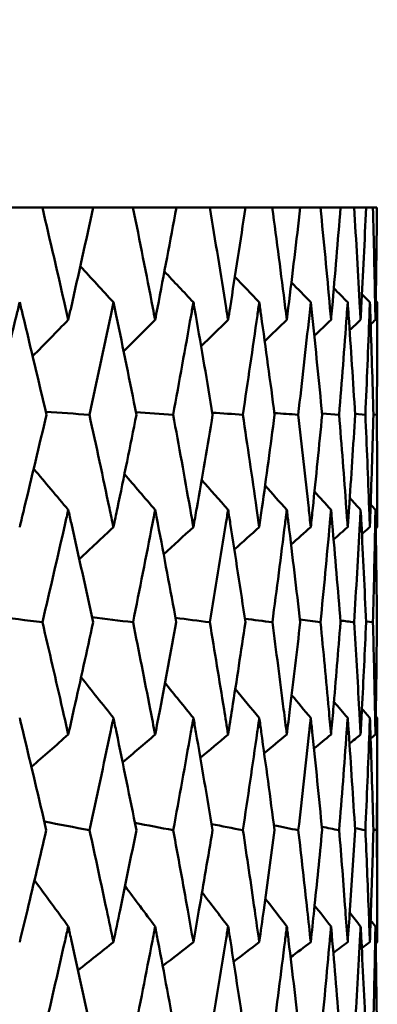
# Model space of a CAD drawing. Header units: millimetres. Extents: x 61 to 1929, y 482 to 2664.
# Tile 146 of 219: x 1034.67 to 1036.57, y 566.02 to 571.26. Entities that reach past the tile are written whole.
import ezdxf

# ---------------------------------------------------------------- set-up
doc = ezdxf.new("R2010")
doc.units = ezdxf.units.MM
doc.header["$LTSCALE"] = 10
doc.layers.add('Widoczne (ISO)', color=7, linetype='Continuous', lineweight=50)

msp = doc.modelspace()

# ---------------------------------------------------------------- linework, layer by layer
at = {"layer": 'Widoczne (ISO)'}
for p, q in [((1034.5465, 570.2569), (1034.7913, 570.2569)), ((1035.062, 570.2569), (1034.7913, 570.2569)), ((1035.062, 570.2569), (1035.2737, 570.2569)), ((1035.5046, 570.2569), (1035.2737, 570.2569)), ((1035.5046, 570.2569), (1035.6822, 570.2569)), ((1035.8724, 570.2569), (1035.6822, 570.2569)), ((1035.8724, 570.2569), (1036.0154, 570.2569)), ((1036.1641, 570.2569), (1036.0154, 570.2569)), ((1036.1641, 570.2569), (1036.2718, 570.2569)), ((1036.3784, 570.2569), (1036.2718, 570.2569)), ((1036.3784, 570.2569), (1036.4505, 570.2569)), ((1036.5146, 570.2569), (1036.4505, 570.2569)), ((1036.5146, 570.2569), (1036.5508, 570.2569)), ((1036.5722, 570.2569), (1036.5508, 570.2569)), ((1036.2803, 569.1604), (1036.371, 569.1543)), ((1036.4561, 569.1581), (1036.5105, 569.1543)), ((1036.5532, 569.1556), (1036.5713, 569.1543)), ((1036.5143, 568.0543), (1036.5508, 568.0491)), ((1036.5742, 566.3468), (1036.5742, 567.5403)), ((1036.5531, 566.9463), (1036.5714, 566.9423))]:
    msp.add_line(p, q, dxfattribs=at)
msp.add_circle((1016.5742, 532.2569), 50, dxfattribs=at)
for points, knots in [([(1034.7913, 570.2569), (1034.8331, 570.0793), (1034.8743, 569.9016), (1034.9195, 569.7024), (1034.9244, 569.6808), (1034.9293, 569.6593)], [0, 0, 0, 0, 0.06135239, 0.06135239, 0.06879633, 0.06879633, 0.06879633, 0.06879633]), ([(1034.9293, 569.6593), (1034.9342, 569.6808), (1034.9391, 569.7024), (1034.984, 569.9016), (1035.0233, 570.0793), (1035.062, 570.2569)], [0.05393723, 0.05393723, 0.05393723, 0.05393723, 0.06137399, 0.06137399, 0.12273355, 0.12273355, 0.12273355, 0.12273355]), ([(1035.2737, 570.2569), (1035.3096, 570.0793), (1035.3448, 569.9016), (1035.3835, 569.7024), (1035.3877, 569.6808), (1035.3918, 569.6593)], [0, 0, 0, 0, 0.06135239, 0.06135239, 0.06879633, 0.06879633, 0.06879633, 0.06879633]), ([(1035.3918, 569.6593), (1035.396, 569.6808), (1035.4001, 569.7024), (1035.4384, 569.9016), (1035.4718, 570.0793), (1035.5046, 570.2569)], [0.05393723, 0.05393723, 0.05393723, 0.05393723, 0.06137399, 0.06137399, 0.12273355, 0.12273355, 0.12273355, 0.12273355]), ([(1035.6822, 570.2569), (1035.7122, 570.0793), (1035.7413, 569.9016), (1035.7732, 569.7024), (1035.7767, 569.6808), (1035.7801, 569.6593)], [0, 0, 0, 0, 0.06135239, 0.06135239, 0.06879633, 0.06879633, 0.06879633, 0.06879633]), ([(1035.7801, 569.6593), (1035.7835, 569.6808), (1035.7869, 569.7024), (1035.8184, 569.9016), (1035.8458, 570.0793), (1035.8724, 570.2569)], [0.05393723, 0.05393723, 0.05393723, 0.05393723, 0.06137399, 0.06137399, 0.12273355, 0.12273355, 0.12273355, 0.12273355]), ([(1036.0154, 570.2569), (1036.0392, 570.0793), (1036.0622, 569.9016), (1036.0872, 569.7024), (1036.0899, 569.6808), (1036.0926, 569.6593)], [0, 0, 0, 0, 0.06135239, 0.06135239, 0.06879633, 0.06879633, 0.06879633, 0.06879633]), ([(1036.0926, 569.6593), (1036.0952, 569.6808), (1036.0979, 569.7024), (1036.1225, 569.9016), (1036.1436, 570.0793), (1036.1641, 570.2569)], [0.05393723, 0.05393723, 0.05393723, 0.05393723, 0.06137399, 0.06137399, 0.12273355, 0.12273355, 0.12273355, 0.12273355]), ([(1036.2718, 570.2569), (1036.2894, 570.0793), (1036.3062, 569.9016), (1036.3241, 569.7024), (1036.3261, 569.6808), (1036.328, 569.6593)], [0, 0, 0, 0, 0.06135239, 0.06135239, 0.06879633, 0.06879633, 0.06879633, 0.06879633]), ([(1036.328, 569.6593), (1036.3299, 569.6808), (1036.3318, 569.7024), (1036.3494, 569.9016), (1036.3643, 570.0793), (1036.3784, 570.2569)], [0.05393723, 0.05393723, 0.05393723, 0.05393723, 0.06137399, 0.06137399, 0.12273355, 0.12273355, 0.12273355, 0.12273355]), ([(1036.4505, 570.2569), (1036.4618, 570.0793), (1036.4722, 569.9016), (1036.4831, 569.7024), (1036.4843, 569.6808), (1036.4855, 569.6593)], [0, 0, 0, 0, 0.06135239, 0.06135239, 0.06879633, 0.06879633, 0.06879633, 0.06879633]), ([(1036.4855, 569.6593), (1036.4866, 569.6808), (1036.4878, 569.7024), (1036.4982, 569.9016), (1036.5068, 570.0793), (1036.5146, 570.2569)], [0.05393723, 0.05393723, 0.05393723, 0.05393723, 0.06137399, 0.06137399, 0.12273355, 0.12273355, 0.12273355, 0.12273355]), ([(1036.5508, 570.2569), (1036.5557, 570.0793), (1036.5598, 569.9016), (1036.5636, 569.7024), (1036.564, 569.6808), (1036.5644, 569.6593)], [0, 0, 0, 0, 0.06135239, 0.06135239, 0.06879633, 0.06879633, 0.06879633, 0.06879633]), ([(1036.5644, 569.6593), (1036.5647, 569.6808), (1036.5651, 569.7024), (1036.5685, 569.9016), (1036.5707, 570.0793), (1036.5722, 570.2569)], [0.05393723, 0.05393723, 0.05393723, 0.05393723, 0.06137399, 0.06137399, 0.12273355, 0.12273355, 0.12273355, 0.12273355]), ([(1034.6708, 569.7527), (1034.6651, 569.7295), (1034.6595, 569.7063), (1034.6109, 569.5068), (1034.5674, 569.3306), (1034.5231, 569.1543)], [0.05804162, 0.05804162, 0.05804162, 0.05804162, 0.06605559, 0.06605559, 0.12689392, 0.12689392, 0.12689392, 0.12689392]), ([(1034.8132, 569.1543), (1034.772, 569.3305), (1034.7302, 569.5068), (1034.682, 569.7062), (1034.6764, 569.7294), (1034.6708, 569.7527)], [0.00523804, 0.00523804, 0.00523804, 0.00523804, 0.06606705, 0.06606705, 0.07409033, 0.07409033, 0.07409033, 0.07409033]), ([(1035.1698, 569.7527), (1035.1649, 569.7295), (1035.16, 569.7063), (1035.118, 569.5068), (1035.0802, 569.3306), (1035.0417, 569.1543)], [0.05804162, 0.05804162, 0.05804162, 0.05804162, 0.06605559, 0.06605559, 0.12689392, 0.12689392, 0.12689392, 0.12689392]), ([(1035.2924, 569.1543), (1035.2571, 569.3305), (1035.2211, 569.5068), (1035.1795, 569.7062), (1035.1746, 569.7294), (1035.1698, 569.7527)], [0.00523804, 0.00523804, 0.00523804, 0.00523804, 0.06606705, 0.06606705, 0.07409033, 0.07409033, 0.07409033, 0.07409033]), ([(1035.5954, 569.7527), (1035.5913, 569.7295), (1035.5872, 569.7063), (1035.5519, 569.5068), (1035.52, 569.3306), (1035.4874, 569.1543)], [0.05804162, 0.05804162, 0.05804162, 0.05804162, 0.06605559, 0.06605559, 0.12689392, 0.12689392, 0.12689392, 0.12689392]), ([(1035.6978, 569.1543), (1035.6685, 569.3305), (1035.6384, 569.5068), (1035.6035, 569.7062), (1035.5994, 569.7294), (1035.5954, 569.7527)], [0.00523804, 0.00523804, 0.00523804, 0.00523804, 0.06606705, 0.06606705, 0.07409033, 0.07409033, 0.07409033, 0.07409033]), ([(1035.9459, 569.7527), (1035.9426, 569.7295), (1035.9393, 569.7063), (1035.9108, 569.5068), (1035.885, 569.3306), (1035.8584, 569.1543)], [0.05804162, 0.05804162, 0.05804162, 0.05804162, 0.06605559, 0.06605559, 0.12689392, 0.12689392, 0.12689392, 0.12689392]), ([(1036.0278, 569.1543), (1036.0045, 569.3305), (1035.9805, 569.5068), (1035.9525, 569.7062), (1035.9492, 569.7294), (1035.9459, 569.7527)], [0.00523804, 0.00523804, 0.00523804, 0.00523804, 0.06606705, 0.06606705, 0.07409033, 0.07409033, 0.07409033, 0.07409033]), ([(1036.22, 569.7527), (1036.2175, 569.7295), (1036.215, 569.7063), (1036.1935, 569.5068), (1036.1738, 569.3306), (1036.1533, 569.1543)], [0.05804162, 0.05804162, 0.05804162, 0.05804162, 0.06605559, 0.06605559, 0.12689392, 0.12689392, 0.12689392, 0.12689392]), ([(1036.2809, 569.1543), (1036.2638, 569.3305), (1036.246, 569.5068), (1036.2249, 569.7062), (1036.2225, 569.7294), (1036.22, 569.7527)], [0.00523804, 0.00523804, 0.00523804, 0.00523804, 0.06606705, 0.06606705, 0.07409033, 0.07409033, 0.07409033, 0.07409033]), ([(1036.4165, 569.7527), (1036.4149, 569.7295), (1036.4132, 569.7063), (1036.3987, 569.5068), (1036.3852, 569.3306), (1036.371, 569.1543)], [0.05804162, 0.05804162, 0.05804162, 0.05804162, 0.06605559, 0.06605559, 0.12689392, 0.12689392, 0.12689392, 0.12689392]), ([(1036.4563, 569.1543), (1036.4455, 569.3305), (1036.4338, 569.5068), (1036.4198, 569.7062), (1036.4182, 569.7294), (1036.4165, 569.7527)], [0.00523804, 0.00523804, 0.00523804, 0.00523804, 0.06606705, 0.06606705, 0.07409033, 0.07409033, 0.07409033, 0.07409033]), ([(1036.5348, 569.7527), (1036.5339, 569.7295), (1036.5331, 569.7063), (1036.5257, 569.5068), (1036.5185, 569.3306), (1036.5105, 569.1543)], [0.05804162, 0.05804162, 0.05804162, 0.05804162, 0.06605559, 0.06605559, 0.12689392, 0.12689392, 0.12689392, 0.12689392]), ([(1036.5533, 569.1543), (1036.5487, 569.3305), (1036.5433, 569.5068), (1036.5364, 569.7062), (1036.5356, 569.7294), (1036.5348, 569.7527)], [0.00523804, 0.00523804, 0.00523804, 0.00523804, 0.06606705, 0.06606705, 0.07409033, 0.07409033, 0.07409033, 0.07409033]), ([(1036.5742, 569.7527), (1036.5742, 569.7295), (1036.5742, 569.7063), (1036.574, 569.5068), (1036.573, 569.3306), (1036.5713, 569.1543)], [0.05804162, 0.05804162, 0.05804162, 0.05804162, 0.06605559, 0.06605559, 0.12689392, 0.12689392, 0.12689392, 0.12689392]), ([(1034.6708, 568.556), (1034.6789, 568.5895), (1034.687, 568.6229), (1034.735, 568.8224), (1034.7744, 568.9883), (1034.8132, 569.1543)], [0.04993807, 0.04993807, 0.04993807, 0.04993807, 0.0614821, 0.0614821, 0.11877783, 0.11877783, 0.11877783, 0.11877783]), ([(1035.0417, 569.1543), (1035.078, 568.9883), (1035.1136, 568.8224), (1035.1557, 568.623), (1035.1627, 568.5895), (1035.1698, 568.556)], [0.00418374, 0.00418374, 0.00418374, 0.00418374, 0.06147247, 0.06147247, 0.07302352, 0.07302352, 0.07302352, 0.07302352]), ([(1035.1698, 568.556), (1035.1768, 568.5895), (1035.1837, 568.6229), (1035.2252, 568.8224), (1035.2591, 568.9883), (1035.2924, 569.1543)], [0.04993807, 0.04993807, 0.04993807, 0.04993807, 0.0614821, 0.0614821, 0.11877783, 0.11877783, 0.11877783, 0.11877783]), ([(1035.4874, 569.1543), (1035.5181, 568.9883), (1035.5482, 568.8224), (1035.5836, 568.623), (1035.5895, 568.5895), (1035.5954, 568.556)], [0.00418374, 0.00418374, 0.00418374, 0.00418374, 0.06147247, 0.06147247, 0.07302352, 0.07302352, 0.07302352, 0.07302352]), ([(1035.5954, 568.556), (1035.6012, 568.5895), (1035.6071, 568.6229), (1035.6419, 568.8224), (1035.6702, 568.9883), (1035.6978, 569.1543)], [0.04993807, 0.04993807, 0.04993807, 0.04993807, 0.0614821, 0.0614821, 0.11877783, 0.11877783, 0.11877783, 0.11877783]), ([(1035.8584, 569.1543), (1035.8834, 568.9883), (1035.9078, 568.8224), (1035.9364, 568.623), (1035.9412, 568.5895), (1035.9459, 568.556)], [0.00418374, 0.00418374, 0.00418374, 0.00418374, 0.06147247, 0.06147247, 0.07302352, 0.07302352, 0.07302352, 0.07302352]), ([(1035.9459, 568.556), (1035.9506, 568.5895), (1035.9553, 568.6229), (1035.9832, 568.8224), (1036.0058, 568.9883), (1036.0278, 569.1543)], [0.04993807, 0.04993807, 0.04993807, 0.04993807, 0.0614821, 0.0614821, 0.11877783, 0.11877783, 0.11877783, 0.11877783]), ([(1036.1533, 569.1543), (1036.1726, 568.9883), (1036.1912, 568.8224), (1036.2128, 568.623), (1036.2164, 568.5895), (1036.22, 568.556)], [0.00418374, 0.00418374, 0.00418374, 0.00418374, 0.06147247, 0.06147247, 0.07302352, 0.07302352, 0.07302352, 0.07302352]), ([(1036.22, 568.556), (1036.2235, 568.5895), (1036.2271, 568.6229), (1036.248, 568.8224), (1036.2648, 568.9883), (1036.2809, 569.1543)], [0.04993807, 0.04993807, 0.04993807, 0.04993807, 0.0614821, 0.0614821, 0.11877783, 0.11877783, 0.11877783, 0.11877783]), ([(1036.371, 569.1543), (1036.3844, 568.9883), (1036.3972, 568.8224), (1036.4117, 568.623), (1036.4141, 568.5895), (1036.4165, 568.556)], [0.00418374, 0.00418374, 0.00418374, 0.00418374, 0.06147247, 0.06147247, 0.07302352, 0.07302352, 0.07302352, 0.07302352]), ([(1036.4165, 568.556), (1036.4189, 568.5895), (1036.4213, 568.6229), (1036.4352, 568.8224), (1036.4461, 568.9883), (1036.4563, 569.1543)], [0.04993807, 0.04993807, 0.04993807, 0.04993807, 0.0614821, 0.0614821, 0.11877783, 0.11877783, 0.11877783, 0.11877783]), ([(1036.5105, 569.1543), (1036.518, 568.9883), (1036.5249, 568.8224), (1036.5323, 568.623), (1036.5336, 568.5895), (1036.5348, 568.556)], [0.00418374, 0.00418374, 0.00418374, 0.00418374, 0.06147247, 0.06147247, 0.07302352, 0.07302352, 0.07302352, 0.07302352]), ([(1036.5348, 568.556), (1036.536, 568.5895), (1036.5371, 568.6229), (1036.5439, 568.8224), (1036.5489, 568.9883), (1036.5533, 569.1543)], [0.04993807, 0.04993807, 0.04993807, 0.04993807, 0.0614821, 0.0614821, 0.11877783, 0.11877783, 0.11877783, 0.11877783]), ([(1036.5713, 569.1543), (1036.5729, 568.9883), (1036.5739, 568.8224), (1036.5742, 568.623), (1036.5742, 568.5895), (1036.5742, 568.556)], [0.00418374, 0.00418374, 0.00418374, 0.00418374, 0.06147247, 0.06147247, 0.07302352, 0.07302352, 0.07302352, 0.07302352]), ([(1034.9293, 568.648), (1034.9238, 568.6235), (1034.9183, 568.5991), (1034.873, 568.3995), (1034.8327, 568.2243), (1034.7917, 568.0491)], [0.06241522, 0.06241522, 0.06241522, 0.06241522, 0.0708546, 0.0708546, 0.13127416, 0.13127416, 0.13127416, 0.13127416]), ([(1035.0616, 568.0491), (1035.0237, 568.2243), (1034.9852, 568.3994), (1034.9404, 568.599), (1034.9348, 568.6235), (1034.9293, 568.648)], [0.01044349, 0.01044349, 0.01044349, 0.01044349, 0.07085106, 0.07085106, 0.07930241, 0.07930241, 0.07930241, 0.07930241]), ([(1035.3918, 568.648), (1035.3871, 568.6235), (1035.3824, 568.5991), (1035.3438, 568.3995), (1035.3092, 568.2243), (1035.274, 568.0491)], [0.06241522, 0.06241522, 0.06241522, 0.06241522, 0.0708546, 0.0708546, 0.13127416, 0.13127416, 0.13127416, 0.13127416]), ([(1035.5043, 568.0491), (1035.4722, 568.2243), (1035.4394, 568.3994), (1035.4013, 568.599), (1035.3966, 568.6235), (1035.3918, 568.648)], [0.01044349, 0.01044349, 0.01044349, 0.01044349, 0.07085106, 0.07085106, 0.07930241, 0.07930241, 0.07930241, 0.07930241]), ([(1035.7801, 568.648), (1035.7762, 568.6235), (1035.7723, 568.5991), (1035.7405, 568.3995), (1035.7118, 568.2243), (1035.6825, 568.0491)], [0.06241522, 0.06241522, 0.06241522, 0.06241522, 0.0708546, 0.0708546, 0.13127416, 0.13127416, 0.13127416, 0.13127416]), ([(1035.8721, 568.0491), (1035.8461, 568.2243), (1035.8192, 568.3994), (1035.7878, 568.599), (1035.784, 568.6235), (1035.7801, 568.648)], [0.01044349, 0.01044349, 0.01044349, 0.01044349, 0.07085106, 0.07085106, 0.07930241, 0.07930241, 0.07930241, 0.07930241]), ([(1036.0926, 568.648), (1036.0895, 568.6235), (1036.0865, 568.5991), (1036.0615, 568.3995), (1036.0389, 568.2243), (1036.0156, 568.0491)], [0.06241522, 0.06241522, 0.06241522, 0.06241522, 0.0708546, 0.0708546, 0.13127416, 0.13127416, 0.13127416, 0.13127416]), ([(1036.1639, 568.0491), (1036.1439, 568.2243), (1036.1231, 568.3994), (1036.0986, 568.599), (1036.0956, 568.6235), (1036.0926, 568.648)], [0.01044349, 0.01044349, 0.01044349, 0.01044349, 0.07085106, 0.07085106, 0.07930241, 0.07930241, 0.07930241, 0.07930241]), ([(1036.328, 568.648), (1036.3258, 568.6235), (1036.3236, 568.5991), (1036.3057, 568.3995), (1036.2892, 568.2243), (1036.272, 568.0491)], [0.06241522, 0.06241522, 0.06241522, 0.06241522, 0.0708546, 0.0708546, 0.13127416, 0.13127416, 0.13127416, 0.13127416]), ([(1036.3783, 568.0491), (1036.3644, 568.2243), (1036.3498, 568.3994), (1036.3323, 568.599), (1036.3302, 568.6235), (1036.328, 568.648)], [0.01044349, 0.01044349, 0.01044349, 0.01044349, 0.07085106, 0.07085106, 0.07930241, 0.07930241, 0.07930241, 0.07930241]), ([(1036.4855, 568.648), (1036.4842, 568.6235), (1036.4828, 568.5991), (1036.4719, 568.3995), (1036.4616, 568.2243), (1036.4506, 568.0491)], [0.06241522, 0.06241522, 0.06241522, 0.06241522, 0.0708546, 0.0708546, 0.13127416, 0.13127416, 0.13127416, 0.13127416]), ([(1036.5146, 568.0491), (1036.5069, 568.2243), (1036.4985, 568.3994), (1036.4881, 568.599), (1036.4868, 568.6235), (1036.4855, 568.648)], [0.01044349, 0.01044349, 0.01044349, 0.01044349, 0.07085106, 0.07085106, 0.07930241, 0.07930241, 0.07930241, 0.07930241]), ([(1036.5644, 568.648), (1036.5639, 568.6235), (1036.5635, 568.5991), (1036.5597, 568.3995), (1036.5556, 568.2243), (1036.5508, 568.0491)], [0.06241522, 0.06241522, 0.06241522, 0.06241522, 0.0708546, 0.0708546, 0.13127416, 0.13127416, 0.13127416, 0.13127416]), ([(1036.5721, 568.0491), (1036.5707, 568.2243), (1036.5685, 568.3994), (1036.5652, 568.599), (1036.5648, 568.6235), (1036.5644, 568.648)], [0.01044349, 0.01044349, 0.01044349, 0.01044349, 0.07085106, 0.07085106, 0.07930241, 0.07930241, 0.07930241, 0.07930241]), ([(1034.7917, 568.0491), (1034.8279, 567.8951), (1034.8635, 567.741), (1034.9089, 567.5418), (1034.9191, 567.4967), (1034.9293, 567.4516)], [0.00838421, 0.00838421, 0.00838421, 0.00838421, 0.06155515, 0.06155515, 0.07712864, 0.07712864, 0.07712864, 0.07712864]), ([(1034.9293, 567.4516), (1034.9395, 567.4967), (1034.9497, 567.5418), (1034.9942, 567.741), (1035.0282, 567.8951), (1035.0616, 568.0491)], [0.04598621, 0.04598621, 0.04598621, 0.04598621, 0.06155279, 0.06155279, 0.11473062, 0.11473062, 0.11473062, 0.11473062]), ([(1035.274, 568.0491), (1035.3051, 567.8951), (1035.3356, 567.741), (1035.3744, 567.5418), (1035.3831, 567.4967), (1035.3918, 567.4516)], [0.00838421, 0.00838421, 0.00838421, 0.00838421, 0.06155515, 0.06155515, 0.07712864, 0.07712864, 0.07712864, 0.07712864]), ([(1035.3918, 567.4516), (1035.4005, 567.4967), (1035.4092, 567.5418), (1035.4471, 567.741), (1035.476, 567.8951), (1035.5043, 568.0491)], [0.04598621, 0.04598621, 0.04598621, 0.04598621, 0.06155279, 0.06155279, 0.11473062, 0.11473062, 0.11473062, 0.11473062]), ([(1035.6825, 568.0491), (1035.7084, 567.8951), (1035.7337, 567.741), (1035.7657, 567.5418), (1035.7729, 567.4967), (1035.7801, 567.4516)], [0.00838421, 0.00838421, 0.00838421, 0.00838421, 0.06155515, 0.06155515, 0.07712864, 0.07712864, 0.07712864, 0.07712864]), ([(1035.7801, 567.4516), (1035.7873, 567.4967), (1035.7944, 567.5418), (1035.8256, 567.741), (1035.8491, 567.8951), (1035.8721, 568.0491)], [0.04598621, 0.04598621, 0.04598621, 0.04598621, 0.06155279, 0.06155279, 0.11473062, 0.11473062, 0.11473062, 0.11473062]), ([(1036.0156, 568.0491), (1036.0362, 567.8951), (1036.0562, 567.741), (1036.0813, 567.5418), (1036.087, 567.4967), (1036.0926, 567.4516)], [0.00838421, 0.00838421, 0.00838421, 0.00838421, 0.06155515, 0.06155515, 0.07712864, 0.07712864, 0.07712864, 0.07712864]), ([(1036.0926, 567.4516), (1036.0982, 567.4967), (1036.1037, 567.5418), (1036.128, 567.741), (1036.1462, 567.8951), (1036.1639, 568.0491)], [0.04598621, 0.04598621, 0.04598621, 0.04598621, 0.06155279, 0.06155279, 0.11473062, 0.11473062, 0.11473062, 0.11473062]), ([(1036.272, 568.0491), (1036.2872, 567.8951), (1036.3018, 567.741), (1036.3199, 567.5418), (1036.324, 567.4967), (1036.328, 567.4516)], [0.00838421, 0.00838421, 0.00838421, 0.00838421, 0.06155515, 0.06155515, 0.07712864, 0.07712864, 0.07712864, 0.07712864]), ([(1036.328, 567.4516), (1036.332, 567.4967), (1036.336, 567.5418), (1036.3533, 567.741), (1036.3661, 567.8951), (1036.3783, 568.0491)], [0.04598621, 0.04598621, 0.04598621, 0.04598621, 0.06155279, 0.06155279, 0.11473062, 0.11473062, 0.11473062, 0.11473062]), ([(1036.4506, 568.0491), (1036.4603, 567.8951), (1036.4695, 567.741), (1036.4806, 567.5418), (1036.4831, 567.4967), (1036.4855, 567.4516)], [0.00838421, 0.00838421, 0.00838421, 0.00838421, 0.06155515, 0.06155515, 0.07712864, 0.07712864, 0.07712864, 0.07712864]), ([(1036.4855, 567.4516), (1036.4879, 567.4967), (1036.4902, 567.5418), (1036.5005, 567.741), (1036.5078, 567.8951), (1036.5146, 568.0491)], [0.04598621, 0.04598621, 0.04598621, 0.04598621, 0.06155279, 0.06155279, 0.11473062, 0.11473062, 0.11473062, 0.11473062]), ([(1036.5508, 568.0491), (1036.555, 567.8951), (1036.5587, 567.741), (1036.5627, 567.5418), (1036.5636, 567.4967), (1036.5644, 567.4516)], [0.00838421, 0.00838421, 0.00838421, 0.00838421, 0.06155515, 0.06155515, 0.07712864, 0.07712864, 0.07712864, 0.07712864]), ([(1036.5644, 567.4516), (1036.5652, 567.4967), (1036.5659, 567.5418), (1036.569, 567.741), (1036.5709, 567.8951), (1036.5721, 568.0491)], [0.04598621, 0.04598621, 0.04598621, 0.04598621, 0.06155279, 0.06155279, 0.11473062, 0.11473062, 0.11473062, 0.11473062]), ([(1034.8124, 566.9423), (1034.7719, 567.1164), (1034.7308, 567.2904), (1034.683, 567.4897), (1034.6769, 567.515), (1034.6708, 567.5403)], [0.01556037, 0.01556037, 0.01556037, 0.01556037, 0.07555527, 0.07555527, 0.08428623, 0.08428623, 0.08428623, 0.08428623]), ([(1035.1698, 567.5403), (1035.1645, 567.5151), (1035.1592, 567.4898), (1035.1174, 567.2905), (1035.0802, 567.1164), (1035.0424, 566.9423)], [0.06686277, 0.06686277, 0.06686277, 0.06686277, 0.07557848, 0.07557848, 0.13558897, 0.13558897, 0.13558897, 0.13558897]), ([(1035.2918, 566.9423), (1035.2571, 567.1164), (1035.2217, 567.2904), (1035.1803, 567.4897), (1035.175, 567.515), (1035.1698, 567.5403)], [0.01556037, 0.01556037, 0.01556037, 0.01556037, 0.07555527, 0.07555527, 0.08428623, 0.08428623, 0.08428623, 0.08428623]), ([(1035.5954, 567.5403), (1035.5909, 567.5151), (1035.5865, 567.4898), (1035.5514, 567.2905), (1035.52, 567.1164), (1035.488, 566.9423)], [0.06686277, 0.06686277, 0.06686277, 0.06686277, 0.07557848, 0.07557848, 0.13558897, 0.13558897, 0.13558897, 0.13558897]), ([(1035.6973, 566.9423), (1035.6684, 567.1164), (1035.6389, 567.2904), (1035.6042, 567.4897), (1035.5998, 567.515), (1035.5954, 567.5403)], [0.01556037, 0.01556037, 0.01556037, 0.01556037, 0.07555527, 0.07555527, 0.08428623, 0.08428623, 0.08428623, 0.08428623]), ([(1035.9459, 567.5403), (1035.9423, 567.5151), (1035.9388, 567.4898), (1035.9104, 567.2905), (1035.885, 567.1164), (1035.8589, 566.9423)], [0.06686277, 0.06686277, 0.06686277, 0.06686277, 0.07557848, 0.07557848, 0.13558897, 0.13558897, 0.13558897, 0.13558897]), ([(1036.0273, 566.9423), (1036.0045, 567.1164), (1035.9809, 567.2904), (1035.953, 567.4897), (1035.9495, 567.515), (1035.9459, 567.5403)], [0.01556037, 0.01556037, 0.01556037, 0.01556037, 0.07555527, 0.07555527, 0.08428623, 0.08428623, 0.08428623, 0.08428623]), ([(1036.22, 567.5403), (1036.2173, 567.5151), (1036.2146, 567.4898), (1036.1932, 567.2905), (1036.1738, 567.1164), (1036.1537, 566.9423)], [0.06686277, 0.06686277, 0.06686277, 0.06686277, 0.07557848, 0.07557848, 0.13558897, 0.13558897, 0.13558897, 0.13558897]), ([(1036.2806, 566.9423), (1036.2638, 567.1164), (1036.2463, 567.2904), (1036.2253, 567.4897), (1036.2227, 567.515), (1036.22, 567.5403)], [0.01556037, 0.01556037, 0.01556037, 0.01556037, 0.07555527, 0.07555527, 0.08428623, 0.08428623, 0.08428623, 0.08428623]), ([(1036.4165, 567.5403), (1036.4147, 567.5151), (1036.4129, 567.4898), (1036.3985, 567.2905), (1036.3852, 567.1164), (1036.3712, 566.9423)], [0.06686277, 0.06686277, 0.06686277, 0.06686277, 0.07557848, 0.07557848, 0.13558897, 0.13558897, 0.13558897, 0.13558897]), ([(1036.4561, 566.9423), (1036.4454, 567.1164), (1036.434, 567.2904), (1036.4201, 567.4897), (1036.4183, 567.515), (1036.4165, 567.5403)], [0.01556037, 0.01556037, 0.01556037, 0.01556037, 0.07555527, 0.07555527, 0.08428623, 0.08428623, 0.08428623, 0.08428623]), ([(1036.5348, 567.5403), (1036.5339, 567.5151), (1036.5329, 567.4898), (1036.5256, 567.2905), (1036.5185, 567.1164), (1036.5106, 566.9423)], [0.06686277, 0.06686277, 0.06686277, 0.06686277, 0.07557848, 0.07557848, 0.13558897, 0.13558897, 0.13558897, 0.13558897]), ([(1036.5532, 566.9423), (1036.5486, 567.1164), (1036.5434, 567.2904), (1036.5365, 567.4897), (1036.5357, 567.515), (1036.5348, 567.5403)], [0.01556037, 0.01556037, 0.01556037, 0.01556037, 0.07555527, 0.07555527, 0.08428623, 0.08428623, 0.08428623, 0.08428623]), ([(1036.5742, 567.5403), (1036.5742, 567.5151), (1036.5742, 567.4898), (1036.574, 567.2905), (1036.573, 567.1164), (1036.5714, 566.9423)], [0.06686277, 0.06686277, 0.06686277, 0.06686277, 0.07557848, 0.07557848, 0.13558897, 0.13558897, 0.13558897, 0.13558897]), ([(1034.6708, 566.3468), (1034.6845, 566.4033), (1034.6981, 566.4598), (1034.7456, 566.6583), (1034.7792, 566.8003), (1034.8124, 566.9423)], [0.04208868, 0.04208868, 0.04208868, 0.04208868, 0.06158988, 0.06158988, 0.11059803, 0.11059803, 0.11059803, 0.11059803]), ([(1035.0424, 566.9423), (1035.0734, 566.8004), (1035.1039, 566.6584), (1035.146, 566.4599), (1035.1579, 566.4033), (1035.1698, 566.3468)], [0.01259731, 0.01259731, 0.01259731, 0.01259731, 0.06159863, 0.06159863, 0.08110666, 0.08110666, 0.08110666, 0.08110666]), ([(1035.1698, 566.3468), (1035.1816, 566.4033), (1035.1933, 566.4598), (1035.2344, 566.6583), (1035.2633, 566.8003), (1035.2918, 566.9423)], [0.04208868, 0.04208868, 0.04208868, 0.04208868, 0.06158988, 0.06158988, 0.11059803, 0.11059803, 0.11059803, 0.11059803]), ([(1035.488, 566.9423), (1035.5142, 566.8004), (1035.54, 566.6584), (1035.5754, 566.4599), (1035.5854, 566.4033), (1035.5954, 566.3468)], [0.01259731, 0.01259731, 0.01259731, 0.01259731, 0.06159863, 0.06159863, 0.08110666, 0.08110666, 0.08110666, 0.08110666]), ([(1035.5954, 566.3468), (1035.6053, 566.4033), (1035.6151, 566.4598), (1035.6495, 566.6583), (1035.6736, 566.8003), (1035.6973, 566.9423)], [0.04208868, 0.04208868, 0.04208868, 0.04208868, 0.06158988, 0.06158988, 0.11059803, 0.11059803, 0.11059803, 0.11059803]), ([(1035.8589, 566.9423), (1035.8803, 566.8004), (1035.9012, 566.6584), (1035.9298, 566.4599), (1035.9379, 566.4033), (1035.9459, 566.3468)], [0.01259731, 0.01259731, 0.01259731, 0.01259731, 0.06159863, 0.06159863, 0.08110666, 0.08110666, 0.08110666, 0.08110666]), ([(1035.9459, 566.3468), (1035.9539, 566.4033), (1035.9618, 566.4598), (1035.9894, 566.6583), (1036.0086, 566.8003), (1036.0273, 566.9423)], [0.04208868, 0.04208868, 0.04208868, 0.04208868, 0.06158988, 0.06158988, 0.11059803, 0.11059803, 0.11059803, 0.11059803]), ([(1036.1537, 566.9423), (1036.1702, 566.8004), (1036.1862, 566.6584), (1036.2078, 566.4599), (1036.2139, 566.4033), (1036.22, 566.3468)], [0.01259731, 0.01259731, 0.01259731, 0.01259731, 0.06159863, 0.06159863, 0.08110666, 0.08110666, 0.08110666, 0.08110666]), ([(1036.22, 566.3468), (1036.226, 566.4033), (1036.2319, 566.4598), (1036.2526, 566.6583), (1036.2668, 566.8003), (1036.2806, 566.9423)], [0.04208868, 0.04208868, 0.04208868, 0.04208868, 0.06158988, 0.06158988, 0.11059803, 0.11059803, 0.11059803, 0.11059803]), ([(1036.3712, 566.9423), (1036.3827, 566.8004), (1036.3937, 566.6584), (1036.4084, 566.4599), (1036.4125, 566.4033), (1036.4165, 566.3468)], [0.01259731, 0.01259731, 0.01259731, 0.01259731, 0.06159863, 0.06159863, 0.08110666, 0.08110666, 0.08110666, 0.08110666]), ([(1036.4165, 566.3468), (1036.4205, 566.4033), (1036.4245, 566.4598), (1036.4381, 566.6583), (1036.4474, 566.8003), (1036.4561, 566.9423)], [0.04208868, 0.04208868, 0.04208868, 0.04208868, 0.06158988, 0.06158988, 0.11059803, 0.11059803, 0.11059803, 0.11059803]), ([(1036.5106, 566.9423), (1036.5171, 566.8004), (1036.523, 566.6584), (1036.5306, 566.4599), (1036.5327, 566.4033), (1036.5348, 566.3468)], [0.01259731, 0.01259731, 0.01259731, 0.01259731, 0.06159863, 0.06159863, 0.08110666, 0.08110666, 0.08110666, 0.08110666]), ([(1036.5348, 566.3468), (1036.5368, 566.4033), (1036.5387, 566.4598), (1036.5453, 566.6583), (1036.5495, 566.8003), (1036.5532, 566.9423)], [0.04208868, 0.04208868, 0.04208868, 0.04208868, 0.06158988, 0.06158988, 0.11059803, 0.11059803, 0.11059803, 0.11059803]), ([(1036.5714, 566.9423), (1036.5727, 566.8004), (1036.5736, 566.6584), (1036.5741, 566.4599), (1036.5742, 566.4033), (1036.5742, 566.3468)], [0.01259731, 0.01259731, 0.01259731, 0.01259731, 0.06159863, 0.06159863, 0.08110666, 0.08110666, 0.08110666, 0.08110666]), ([(1034.9293, 566.4306), (1034.9236, 566.4051), (1034.9178, 566.3795), (1034.873, 566.1809), (1034.8333, 566.0079), (1034.7929, 565.8348)], [0.07138254, 0.07138254, 0.07138254, 0.07138254, 0.08018544, 0.08018544, 0.13983561, 0.13983561, 0.13983561, 0.13983561]), ([(1035.0606, 565.8348), (1035.0232, 566.0078), (1034.9852, 566.1808), (1034.9408, 566.3794), (1034.9351, 566.405), (1034.9293, 566.4306)], [0.02053386, 0.02053386, 0.02053386, 0.02053386, 0.08016461, 0.08016461, 0.08898694, 0.08898694, 0.08898694, 0.08898694]), ([(1035.3918, 566.4306), (1035.3869, 566.4051), (1035.382, 566.3795), (1035.3437, 566.1809), (1035.3097, 566.0079), (1035.275, 565.8348)], [0.07138254, 0.07138254, 0.07138254, 0.07138254, 0.08018544, 0.08018544, 0.13983561, 0.13983561, 0.13983561, 0.13983561]), ([(1035.5033, 565.8348), (1035.4717, 566.0078), (1035.4395, 566.1808), (1035.4016, 566.3794), (1035.3967, 566.405), (1035.3918, 566.4306)], [0.02053386, 0.02053386, 0.02053386, 0.02053386, 0.08016461, 0.08016461, 0.08898694, 0.08898694, 0.08898694, 0.08898694]), ([(1035.7801, 566.4306), (1035.7761, 566.4051), (1035.772, 566.3795), (1035.7404, 566.1809), (1035.7122, 566.0079), (1035.6834, 565.8348)], [0.07138254, 0.07138254, 0.07138254, 0.07138254, 0.08018544, 0.08018544, 0.13983561, 0.13983561, 0.13983561, 0.13983561]), ([(1035.8714, 565.8348), (1035.8457, 566.0078), (1035.8193, 566.1808), (1035.7882, 566.3794), (1035.7841, 566.405), (1035.7801, 566.4306)], [0.02053386, 0.02053386, 0.02053386, 0.02053386, 0.08016461, 0.08016461, 0.08898694, 0.08898694, 0.08898694, 0.08898694]), ([(1036.0926, 566.4306), (1036.0894, 566.4051), (1036.0862, 566.3795), (1036.0615, 566.1809), (1036.0392, 566.0079), (1036.0163, 565.8348)], [0.07138254, 0.07138254, 0.07138254, 0.07138254, 0.08018544, 0.08018544, 0.13983561, 0.13983561, 0.13983561, 0.13983561]), ([(1036.1633, 565.8348), (1036.1436, 566.0078), (1036.1231, 566.1808), (1036.0989, 566.3794), (1036.0957, 566.405), (1036.0926, 566.4306)], [0.02053386, 0.02053386, 0.02053386, 0.02053386, 0.08016461, 0.08016461, 0.08898694, 0.08898694, 0.08898694, 0.08898694]), ([(1036.328, 566.4306), (1036.3257, 566.4051), (1036.3235, 566.3795), (1036.3056, 566.1809), (1036.2894, 566.0079), (1036.2725, 565.8348)], [0.07138254, 0.07138254, 0.07138254, 0.07138254, 0.08018544, 0.08018544, 0.13983561, 0.13983561, 0.13983561, 0.13983561]), ([(1036.3779, 565.8348), (1036.3642, 566.0078), (1036.3498, 566.1808), (1036.3325, 566.3794), (1036.3303, 566.405), (1036.328, 566.4306)], [0.02053386, 0.02053386, 0.02053386, 0.02053386, 0.08016461, 0.08016461, 0.08898694, 0.08898694, 0.08898694, 0.08898694]), ([(1036.4855, 566.4306), (1036.4841, 566.4051), (1036.4827, 566.3795), (1036.4719, 566.1809), (1036.4618, 566.0079), (1036.4509, 565.8348)], [0.07138254, 0.07138254, 0.07138254, 0.07138254, 0.08018544, 0.08018544, 0.13983561, 0.13983561, 0.13983561, 0.13983561]), ([(1036.5144, 565.8348), (1036.5068, 566.0078), (1036.4985, 566.1808), (1036.4882, 566.3794), (1036.4868, 566.405), (1036.4855, 566.4306)], [0.02053386, 0.02053386, 0.02053386, 0.02053386, 0.08016461, 0.08016461, 0.08898694, 0.08898694, 0.08898694, 0.08898694]), ([(1036.5644, 566.4306), (1036.5639, 566.4051), (1036.5634, 566.3795), (1036.5597, 566.1809), (1036.5557, 566.0079), (1036.5509, 565.8348)], [0.07138254, 0.07138254, 0.07138254, 0.07138254, 0.08018544, 0.08018544, 0.13983561, 0.13983561, 0.13983561, 0.13983561]), ([(1036.5721, 565.8348), (1036.5707, 566.0078), (1036.5685, 566.1808), (1036.5653, 566.3794), (1036.5648, 566.405), (1036.5644, 566.4306)], [0.02053386, 0.02053386, 0.02053386, 0.02053386, 0.08016461, 0.08016461, 0.08898694, 0.08898694, 0.08898694, 0.08898694])]:
    msp.add_open_spline(points, degree=3, knots=knots, dxfattribs=at)
for points in [[(1035.1698, 569.7527), (1035.111, 569.8167), (1035.0522, 569.8807), (1034.9933, 569.9446)], [(1035.5954, 569.7527), (1035.544, 569.8074), (1035.4925, 569.8621), (1035.4411, 569.9168)], [(1035.9459, 569.7527), (1035.9027, 569.7979), (1035.8594, 569.8431), (1035.8161, 569.8883)], [(1036.22, 569.7527), (1036.1857, 569.788), (1036.1514, 569.8234), (1036.1171, 569.8587)], [(1036.4165, 569.7527), (1036.392, 569.7778), (1036.3674, 569.8028), (1036.3428, 569.8279)], [(1036.5348, 569.7527), (1036.5207, 569.7669), (1036.5067, 569.7812), (1036.4926, 569.7954)], [(1036.5742, 569.7527), (1036.5715, 569.7554), (1036.5688, 569.7582), (1036.5661, 569.7609)], [(1034.9293, 569.6593), (1034.8662, 569.5946), (1034.803, 569.5299), (1034.7398, 569.4653)], [(1035.3918, 569.6593), (1035.3359, 569.6034), (1035.28, 569.5475), (1035.224, 569.4916)], [(1035.7801, 569.6593), (1035.7321, 569.6123), (1035.6842, 569.5653), (1035.6362, 569.5184)], [(1036.0926, 569.6593), (1036.0533, 569.6215), (1036.0141, 569.5837), (1035.9748, 569.5459)], [(1036.328, 569.6593), (1036.2983, 569.631), (1036.2685, 569.6026), (1036.2388, 569.5743)], [(1036.4855, 569.6593), (1036.466, 569.6409), (1036.4465, 569.6224), (1036.427, 569.604)], [(1036.5644, 569.6593), (1036.5559, 569.6513), (1036.5474, 569.6433), (1036.5388, 569.6353)], [(1034.8097, 569.1691), (1034.887, 569.1641), (1034.9644, 569.1592), (1035.0417, 569.1543)], [(1035.2899, 569.167), (1035.3557, 569.1627), (1035.4215, 569.1585), (1035.4874, 569.1543)], [(1035.6961, 569.1649), (1035.7502, 569.1613), (1035.8043, 569.1578), (1035.8584, 569.1543)], [(1036.0267, 569.1627), (1036.0689, 569.1599), (1036.1111, 569.1571), (1036.1533, 569.1543)], [(1034.9293, 568.648), (1034.868, 568.7209), (1034.8067, 568.7937), (1034.7453, 568.8664)], [(1035.3918, 568.648), (1035.3373, 568.7112), (1035.2828, 568.7744), (1035.2282, 568.8376)], [(1035.7801, 568.648), (1035.7332, 568.7014), (1035.6862, 568.7547), (1035.6392, 568.808)], [(1036.0926, 568.648), (1036.054, 568.6911), (1036.0154, 568.7342), (1035.9768, 568.7773)], [(1036.328, 568.648), (1036.2986, 568.6804), (1036.2693, 568.7129), (1036.2399, 568.7453)], [(1036.4855, 568.648), (1036.4661, 568.6692), (1036.4468, 568.6904), (1036.4274, 568.7116)], [(1036.5644, 568.648), (1036.5559, 568.6573), (1036.5474, 568.6665), (1036.5389, 568.6758)], [(1035.1698, 568.556), (1035.1092, 568.4992), (1035.0486, 568.4424), (1034.988, 568.3857)], [(1035.5954, 568.556), (1035.5426, 568.5077), (1035.4898, 568.4593), (1035.437, 568.411)], [(1035.9459, 568.556), (1035.9017, 568.5162), (1035.8575, 568.4764), (1035.8132, 568.4367)], [(1036.22, 568.556), (1036.1851, 568.525), (1036.1501, 568.494), (1036.1152, 568.4631)], [(1036.4165, 568.556), (1036.3916, 568.5341), (1036.3667, 568.5123), (1036.3418, 568.4904)], [(1036.5348, 568.556), (1036.5206, 568.5437), (1036.5064, 568.5313), (1036.4922, 568.5189)], [(1036.5742, 568.556), (1036.5715, 568.5537), (1036.5688, 568.5513), (1036.566, 568.5489)], [(1034.538, 568.0814), (1034.6226, 568.0707), (1034.7071, 568.0599), (1034.7917, 568.0491)], [(1035.0556, 568.0771), (1035.1284, 568.0678), (1035.2012, 568.0585), (1035.274, 568.0491)], [(1035.4999, 568.0728), (1035.5608, 568.0649), (1035.6216, 568.057), (1035.6825, 568.0491)], [(1035.8693, 568.0684), (1035.918, 568.062), (1035.9668, 568.0556), (1036.0156, 568.0491)], [(1036.1622, 568.0639), (1036.1988, 568.059), (1036.2354, 568.054), (1036.272, 568.0491)], [(1036.3775, 568.0592), (1036.4019, 568.0558), (1036.4262, 568.0525), (1036.4506, 568.0491)], [(1035.1698, 567.5403), (1035.1124, 567.6126), (1035.0551, 567.6848), (1034.9976, 567.757)], [(1035.5954, 567.5403), (1035.545, 567.6024), (1035.4946, 567.6644), (1035.4442, 567.7263)], [(1035.9459, 567.5403), (1035.9034, 567.5918), (1035.8608, 567.6433), (1035.8182, 567.6947)], [(1036.22, 567.5403), (1036.1861, 567.5808), (1036.1522, 567.6212), (1036.1183, 567.6616)], [(1036.4165, 567.5403), (1036.3921, 567.5692), (1036.3677, 567.598), (1036.3433, 567.6268)], [(1036.5348, 567.5403), (1036.5207, 567.5568), (1036.5067, 567.5733), (1036.4927, 567.5897)], [(1036.5742, 567.5403), (1036.5715, 567.5435), (1036.5688, 567.5467), (1036.566, 567.5499)], [(1034.9293, 567.4516), (1034.864, 567.3942), (1034.7986, 567.337), (1034.7331, 567.2797)], [(1035.3918, 567.4516), (1035.3342, 567.4022), (1035.2764, 567.3529), (1035.2187, 567.3036)], [(1035.7801, 567.4516), (1035.7308, 567.4103), (1035.6815, 567.369), (1035.6322, 567.3277)], [(1036.0926, 567.4516), (1036.0524, 567.4185), (1036.0123, 567.3854), (1035.9721, 567.3523)], [(1036.328, 567.4516), (1036.2977, 567.4269), (1036.2674, 567.4022), (1036.2371, 567.3775)], [(1036.4855, 567.4516), (1036.4657, 567.4356), (1036.4459, 567.4196), (1036.4261, 567.4036)], [(1036.5644, 567.4516), (1036.5558, 567.4447), (1036.5472, 567.4377), (1036.5386, 567.4308)], [(1034.8016, 566.9886), (1034.8819, 566.9732), (1034.9621, 566.9578), (1035.0424, 566.9423)], [(1035.2839, 566.9819), (1035.3519, 566.9687), (1035.4199, 566.9555), (1035.488, 566.9423)], [(1035.6918, 566.9752), (1035.7475, 566.9642), (1035.8032, 566.9533), (1035.8589, 566.9423)], [(1036.0239, 566.9683), (1036.0672, 566.9597), (1036.1104, 566.951), (1036.1537, 566.9423)], [(1036.2788, 566.9613), (1036.3096, 566.955), (1036.3404, 566.9486), (1036.3712, 566.9423)], [(1036.4554, 566.954), (1036.4738, 566.9501), (1036.4922, 566.9462), (1036.5106, 566.9423)], [(1034.9293, 566.4306), (1034.8695, 566.5124), (1034.8096, 566.5942), (1034.7497, 566.6759)], [(1035.3918, 566.4306), (1035.3384, 566.5019), (1035.2849, 566.5732), (1035.2314, 566.6443)], [(1035.7801, 566.4306), (1035.7339, 566.491), (1035.6877, 566.5514), (1035.6414, 566.6117)], [(1036.0926, 566.4306), (1036.0545, 566.4797), (1036.0163, 566.5287), (1035.9781, 566.5777)], [(1036.328, 566.4306), (1036.2988, 566.4677), (1036.2697, 566.5048), (1036.2405, 566.5418)], [(1036.4855, 566.4306), (1036.4662, 566.455), (1036.4468, 566.4793), (1036.4275, 566.5037)], [(1036.5644, 566.4306), (1036.5558, 566.4413), (1036.5473, 566.452), (1036.5388, 566.4627)], [(1035.1698, 566.3468), (1035.107, 566.2969), (1035.0442, 566.2471), (1034.9814, 566.1972)], [(1035.5954, 566.3468), (1035.5409, 566.3045), (1035.4864, 566.2622), (1035.4319, 566.2199)], [(1035.9459, 566.3468), (1035.9004, 566.3121), (1035.855, 566.2775), (1035.8095, 566.2428)], [(1036.22, 566.3468), (1036.1842, 566.3199), (1036.1484, 566.293), (1036.1127, 566.2661)], [(1036.4165, 566.3468), (1036.3911, 566.3279), (1036.3657, 566.309), (1036.3403, 566.29)], [(1036.5348, 566.3468), (1036.5204, 566.3361), (1036.5059, 566.3255), (1036.4915, 566.3148)], [(1036.5742, 566.3468), (1036.5714, 566.3448), (1036.5687, 566.3427), (1036.5659, 566.3407)]]:
    msp.add_open_spline(points, degree=3, dxfattribs=at)

doc.saveas('drawing.dxf')
